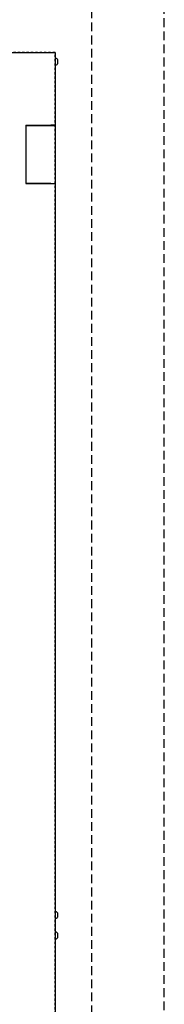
# Model space of a CAD drawing. Extents: x -72 to 51457, y 0 to 26838.
# Tile 200 of 203: x 17545 to 17743, y 13732 to 15084. Entities that reach past the tile are written whole.
import ezdxf

# ---------------------------------------------------------------- set-up
doc = ezdxf.new("R2010")
doc.units = 0
doc.header["$LTSCALE"] = 12
for name, pattern in [('DASHED_SHORT_THIN', [1.5, 1, -0.5]), ('DOTTED_THIN', [0.5, 0.25, -0.25]), ('SOLID_THIN', [0])]:
    doc.linetypes.add(name, pattern=pattern)
doc.layers.get('0').update_dxf_attribs({"linetype": 'CONTINUOUS'})

# ---------------------------------------------------------------- blocks, each defined once
blk = doc.blocks.new('AC_Seite')
at = {"color": 7, "linetype": 'DOTTED_THIN', "lineweight": 25}
for p, q in [((17587, 15038.6), (17399, 15038.6)), ((17593, 15038.6), (17587, 15038.6)), ((17593, 12638.6), (17593, 15038.6))]:
    blk.add_line(p, q, dxfattribs=at)
blk = doc.blocks.new('Wand_Seite')
at = {"color": 7, "linetype": 'DASHED_SHORT_THIN', "lineweight": 25, "flags": 128}
blk.add_lwpolyline([(17643.1, 12383.6), (17743.1, 12383.6), (17743.1, 16052.7), (17643.1, 16052.7)], close=True, dxfattribs=at)
blk = doc.blocks.new('Vela_Seite')
at = {"color": 7, "linetype": 'SOLID_THIN', "lineweight": 25}
for p, q in [((17414.1, 15038.6), (17587.1, 15038.6)), ((17587.1, 15038.6), (17593.1, 15038.6)), ((17593.1, 15038.6), (17593.1, 14938.6)), ((17596.4, 15029.1), (17596.4, 15023.1)), ((17553.1, 14938.6), (17587.1, 14938.6)), ((17553.1, 14938.6), (17553.1, 14858.6)), ((17553.1, 14938.3), (17587.1, 14938.3)), ((17553.1, 14938.3), (17553.1, 14858.8)), ((17563.1, 14938.3), (17563.1, 14938.6)), ((17571.1, 14938.6), (17571.1, 14938.3)), ((17593.1, 14938.6), (17587.1, 14938.6)), ((17587.1, 14938.3), (17593.1, 14938.3)), ((17588.1, 14938.6), (17588.1, 14938.3)), ((17590.1, 14938.6), (17590.1, 14938.3)), ((17593.1, 14938.6), (17593.1, 14938.3)), ((17593.1, 14938.3), (17593.1, 14858.8)), ((17553.1, 14858.8), (17587.1, 14858.8)), ((17587.1, 14858.6), (17553.1, 14858.6)), ((17563.1, 14858.6), (17563.1, 14858.8)), ((17571.1, 14858.8), (17571.1, 14858.6)), ((17587.1, 14858.8), (17593.1, 14858.8)), ((17587.1, 14858.6), (17593.1, 14858.6)), ((17588.1, 14858.8), (17588.1, 14858.6)), ((17590.1, 14858.8), (17590.1, 14858.6)), ((17593.1, 14858.8), (17593.1, 14858.6)), ((17593.1, 14858.6), (17593.1, 12638.6)), ((17596.4, 13857.1), (17596.4, 13851.1)), ((17596.4, 13829.1), (17596.4, 13823.1))]:
    blk.add_line(p, q, dxfattribs=at)
for centre, start, end in [((17591.5, 15025.4), 36.7645, 74.6617), ((17591.5, 15026.8), 285.3383, 323.2355), ((17591.5, 13853.4), 36.7645, 74.6617), ((17591.5, 13854.8), 285.3383, 323.2355), ((17591.5, 13825.4), 36.7645, 74.6617), ((17591.5, 13826.8), 285.3383, 323.2355)]:
    blk.add_arc(centre, 6.15, start, end, dxfattribs=at)

msp = doc.modelspace()

# ---------------------------------------------------------------- block references
at = {"lineweight": 0}
for name in ['Wand_Seite', 'AC_Seite', 'Vela_Seite']:
    msp.add_blockref(name, (0, 0), dxfattribs=at)

doc.saveas('drawing.dxf')
